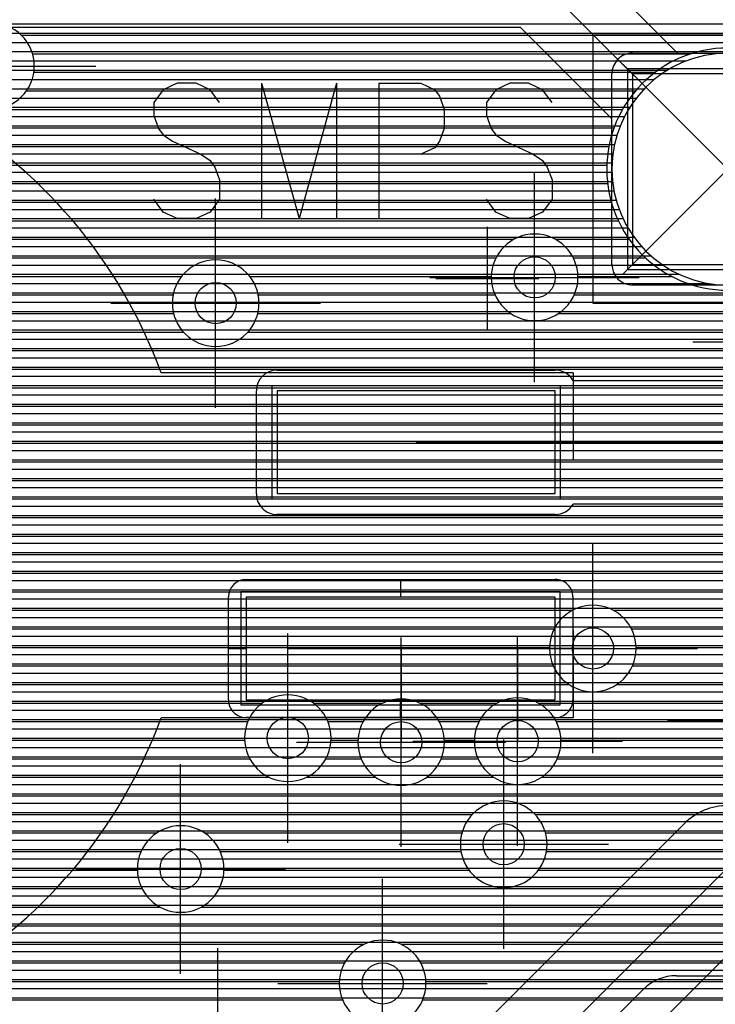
# Model space of a CAD drawing. Extents: x 25 to 291, y 23 to 136.
# Tile 71 of 147: x 67.28 to 74.03, y 66.95 to 76.5. Entities that reach past the tile are written whole.
import ezdxf

# ---------------------------------------------------------------- set-up
doc = ezdxf.new("R2010")
doc.units = 0
doc.layers.get('0').update_dxf_attribs({"linetype": 'CONTINUOUS'})
for name, color, linetype in [('copper_layer_2', 1, 'CONTINUOUS'), ('copper_layer_3', 3, 'CONTINUOUS'), ('copper_layer_bottom', 4, 'CONTINUOUS'), ('copper_layer_top', 5, 'CONTINUOUS'), ('drill_drawing', 6, 'CONTINUOUS'), ('paste_mask_top', 2, 'CONTINUOUS'), ('silkscreen_top', 1, 'CONTINUOUS'), ('solder_mask_bottom', 1, 'CONTINUOUS'), ('solder_mask_top', 1, 'CONTINUOUS')]:
    doc.layers.add(name, color=color, linetype=linetype)

# ---------------------------------------------------------------- blocks, each defined once
blk = doc.blocks.new('D20')
blk.add_circle((0, 0), 0.2)
blk = doc.blocks.new('D163')
blk.add_lwpolyline([(0.92456, 0.92456), (-0.92456, 0.92456), (-0.92456, -0.92456), (0.92456, -0.92456)], close=True)
blk = doc.blocks.new('D399')
blk.add_lwpolyline([(1.4986, 0.49784), (-1.4986, 0.49784), (-1.4986, -0.49784), (1.4986, -0.49784)], close=True)
blk = doc.blocks.new('D629')
blk.add_lwpolyline([(1.34874, 0.49784), (-1.34874, 0.49784), (-1.34874, -0.49784), (1.34874, -0.49784)], close=True)
blk = doc.blocks.new('D446')
blk.add_lwpolyline([(0.97282, 0.97282), (-0.97282, 0.97282), (-0.97282, -0.97282), (0.97282, -0.97282)], close=True)
blk = doc.blocks.new('D650')
blk.add_lwpolyline([(1.39954, 0.54864), (-1.39954, 0.54864), (-1.39954, -0.54864), (1.39954, -0.54864)], close=True)
blk = doc.blocks.new('D651')
blk.add_lwpolyline([(1.5494, 0.54864), (-1.5494, 0.54864), (-1.5494, -0.54864), (1.5494, -0.54864)], close=True)

msp = doc.modelspace()

# ---------------------------------------------------------------- linework, layer by layer
at = {"layer": 'copper_layer_2', "color": 1}
for points in [[(45.800102, 76.459741), (86.050292, 76.459741)], [(45.800102, 76.369825), (86.050292, 76.369825)], [(45.800102, 76.279909), (86.050292, 76.279909)], [(45.800102, 76.189738), (86.050292, 76.189738)], [(45.800102, 76.099822), (73.745491, 76.099822)], [(45.800102, 76.009906), (73.563119, 76.009906)], [(45.800102, 75.919736), (73.436373, 75.919736)], [(45.800102, 75.82982), (73.339091, 75.82982)], [(45.800102, 75.739903), (73.261367, 75.739903)], [(45.800102, 75.649733), (73.198374, 75.649733)], [(45.800102, 75.559817), (73.14732, 75.559817)], [(45.800102, 75.469901), (73.106426, 75.469901)], [(45.800102, 75.379731), (73.074422, 75.379731)], [(45.800102, 75.289815), (73.051054, 75.289815)], [(45.800102, 75.199898), (73.035052, 75.199898)], [(45.800102, 75.109728), (73.02667, 75.109728)], [(45.800102, 75.019812), (73.025654, 75.019812)], [(45.800102, 74.929896), (73.031496, 74.929896)], [(45.800102, 74.839726), (73.044958, 74.839726)], [(45.800102, 74.749809), (73.06604, 74.749809)], [(45.800102, 74.659893), (73.094996, 74.659893)], [(45.800102, 74.569723), (73.132842, 74.569723)], [(45.800102, 74.479807), (73.18034, 74.479807)], [(45.800102, 74.389891), (73.239268, 74.389891)], [(45.800102, 74.299721), (73.311913, 74.299721)], [(45.800102, 74.209804), (73.402083, 74.209804)], [(45.800102, 74.119888), (73.517653, 74.119888)], [(45.800102, 74.029718), (73.676149, 74.029718)], [(45.800102, 73.939802), (73.969012, 73.939802)], [(45.800102, 73.849886), (86.050292, 73.849886)], [(45.800102, 73.759716), (86.050292, 73.759716)], [(45.800102, 73.669799), (86.050292, 73.669799)], [(45.800102, 73.579883), (86.050292, 73.579883)], [(45.800102, 73.489713), (86.050292, 73.489713)], [(45.800102, 73.399797), (86.050292, 73.399797)], [(45.800102, 73.309881), (86.050292, 73.309881)], [(45.800102, 73.21971), (86.050292, 73.21971)], [(45.800102, 73.129794), (86.050292, 73.129794)], [(45.800102, 73.039878), (86.050292, 73.039878)], [(45.800102, 72.949708), (86.050292, 72.949708)], [(45.800102, 72.859792), (86.050292, 72.859792)], [(45.800102, 72.769876), (86.050292, 72.769876)], [(45.800102, 72.679705), (86.050292, 72.679705)], [(45.800102, 72.589789), (86.050292, 72.589789)], [(45.800102, 72.499873), (86.050292, 72.499873)], [(45.800102, 72.409703), (86.050292, 72.409703)], [(45.800102, 72.319787), (86.050292, 72.319787)], [(45.800102, 72.22987), (86.050292, 72.22987)], [(45.800102, 72.1397), (86.050292, 72.1397)], [(45.800102, 72.049784), (86.050292, 72.049784)], [(45.800102, 71.959868), (86.050292, 71.959868)], [(45.800102, 71.869698), (86.050292, 71.869698)], [(45.800102, 71.779782), (86.050292, 71.779782)], [(45.800102, 71.689865), (86.050292, 71.689865)], [(45.800102, 71.599695), (86.050292, 71.599695)], [(45.800102, 71.509779), (86.050292, 71.509779)], [(45.800102, 71.419863), (86.050292, 71.419863)], [(45.800102, 71.329693), (86.050292, 71.329693)], [(45.800102, 71.239776), (86.050292, 71.239776)], [(45.800102, 71.14986), (86.050292, 71.14986)], [(45.800102, 71.05969), (86.050292, 71.05969)], [(45.800102, 70.969774), (86.050292, 70.969774)], [(45.800102, 70.879858), (86.050292, 70.879858)], [(45.800102, 70.789688), (86.050292, 70.789688)], [(45.800102, 70.699771), (86.050292, 70.699771)], [(45.800102, 70.609855), (86.050292, 70.609855)], [(45.800102, 70.519685), (86.050292, 70.519685)], [(45.800102, 70.429769), (86.050292, 70.429769)], [(45.800102, 70.339853), (86.050292, 70.339853)], [(45.800102, 70.249682), (86.050292, 70.249682)], [(45.800102, 70.159766), (86.050292, 70.159766)], [(45.800102, 70.06985), (86.050292, 70.06985)], [(45.800102, 69.97968), (86.050292, 69.97968)], [(45.800102, 69.889764), (86.050292, 69.889764)], [(45.800102, 69.799848), (86.050292, 69.799848)], [(45.800102, 69.709931), (86.050292, 69.709931)], [(45.800102, 69.619761), (86.050292, 69.619761)], [(45.800102, 69.529845), (86.050292, 69.529845)], [(45.800102, 69.439929), (86.050292, 69.439929)], [(45.800102, 69.349759), (86.050292, 69.349759)], [(45.800102, 69.259843), (81.450089, 69.259843)], [(45.800102, 69.169926), (81.329693, 69.169926)], [(45.800102, 69.079756), (81.267717, 69.079756)], [(45.800102, 68.98984), (81.235458, 68.98984)], [(45.800102, 68.899924), (81.225044, 68.899924)], [(45.800102, 68.809754), (81.235458, 68.809754)], [(45.800102, 68.719837), (81.268225, 68.719837)], [(45.800102, 68.629921), (81.330455, 68.629921)], [(45.800102, 68.539751), (81.451359, 68.539751)], [(45.800102, 68.449835), (86.050292, 68.449835)], [(45.800102, 68.359919), (86.050292, 68.359919)], [(45.800102, 68.269749), (86.050292, 68.269749)], [(45.800102, 68.179832), (86.050292, 68.179832)], [(45.800102, 68.089916), (86.050292, 68.089916)], [(45.800102, 67.999746), (86.050292, 67.999746)], [(45.800102, 67.90983), (86.050292, 67.90983)], [(45.800102, 67.819914), (86.050292, 67.819914)], [(45.800102, 67.729743), (86.050292, 67.729743)], [(45.800102, 67.639827), (86.050292, 67.639827)], [(45.800102, 67.549911), (86.050292, 67.549911)], [(45.800102, 67.459741), (86.050292, 67.459741)], [(45.800102, 67.369825), (86.050292, 67.369825)], [(45.800102, 67.279909), (86.050292, 67.279909)], [(45.800102, 67.189738), (86.050292, 67.189738)], [(45.800102, 67.099822), (86.050292, 67.099822)], [(45.800102, 67.009906), (86.050292, 67.009906)]]:
    msp.add_lwpolyline(points, dxfattribs=at)
msp.add_lwpolyline([(75.275083, 75.050038), (75.275083, 75.050038), (75.275083, 75.050038, 1), (73.025146, 75.050038), (73.025146, 75.050038), (73.025146, 75.050038, 1), (75.275083, 75.050038), (75.275083, 75.050038)], format="xyb", dxfattribs=at)
msp.add_lwpolyline([(75.275083, 75.050038), (75.275083, 75.050038), (75.275083, 75.050038, 1), (73.025146, 75.050038), (73.025146, 75.050038), (73.025146, 75.050038, 1), (75.275083, 75.050038), (75.275083, 75.050038)], format="xyb", dxfattribs=at)
at = {"layer": 'copper_layer_3', "color": 3}
for points in [[(67.420117, 76.050038), (67.420117, 76.050038), (67.420117, 76.050038, 1), (66.580391, 76.050038), (66.580391, 76.050038), (66.580391, 76.050038, 1), (67.420117, 76.050038), (67.420117, 76.050038)], [(67.420117, 76.050038), (67.420117, 76.050038), (67.420117, 76.050038, 1), (66.580391, 76.050038), (66.580391, 76.050038), (66.580391, 76.050038, 1), (67.420117, 76.050038), (67.420117, 76.050038)], [(75.325121, 75.050038), (75.325121, 75.050038), (75.325121, 75.050038, 1), (72.975108, 75.050038), (72.975108, 75.050038), (72.975108, 75.050038, 1), (75.325121, 75.050038), (75.325121, 75.050038)], [(75.325121, 75.050038), (75.325121, 75.050038), (75.325121, 75.050038, 1), (72.975108, 75.050038), (72.975108, 75.050038), (72.975108, 75.050038, 1), (75.325121, 75.050038), (75.325121, 75.050038)], [(72.695199, 74.000254), (72.695199, 74.000254), (72.695199, 74.000254, 1), (71.854966, 74.000254), (71.854966, 74.000254), (71.854966, 74.000254, 1), (72.695199, 74.000254), (72.695199, 74.000254)], [(72.695199, 74.000254), (72.695199, 74.000254), (72.695199, 74.000254, 1), (71.854966, 74.000254), (71.854966, 74.000254), (71.854966, 74.000254, 1), (72.695199, 74.000254), (72.695199, 74.000254)], [(69.600203, 73.750064), (69.600203, 73.750064), (69.600203, 73.750064, 1), (68.75997, 73.750064), (68.75997, 73.750064), (68.75997, 73.750064, 1), (69.600203, 73.750064), (69.600203, 73.750064)], [(69.600203, 73.750064), (69.600203, 73.750064), (69.600203, 73.750064, 1), (68.75997, 73.750064), (68.75997, 73.750064), (68.75997, 73.750064, 1), (69.600203, 73.750064), (69.600203, 73.750064)], [(73.260097, 70.400051), (73.260097, 70.400051), (73.260097, 70.400051, 1), (72.420371, 70.400051), (72.420371, 70.400051), (72.420371, 70.400051, 1), (73.260097, 70.400051), (73.260097, 70.400051)], [(73.260097, 70.400051), (73.260097, 70.400051), (73.260097, 70.400051, 1), (72.420371, 70.400051), (72.420371, 70.400051), (72.420371, 70.400051, 1), (73.260097, 70.400051), (73.260097, 70.400051)], [(70.300229, 69.530099), (70.300229, 69.530099), (70.300229, 69.530099, 1), (69.459995, 69.530099), (69.459995, 69.530099), (69.459995, 69.530099, 1), (70.300229, 69.530099), (70.300229, 69.530099)], [(70.300229, 69.530099), (70.300229, 69.530099), (70.300229, 69.530099, 1), (69.459995, 69.530099), (69.459995, 69.530099), (69.459995, 69.530099, 1), (70.300229, 69.530099), (70.300229, 69.530099)], [(71.400051, 69.490221), (71.400051, 69.490221), (71.400051, 69.490221, 1), (70.560325, 69.490221), (70.560325, 69.490221), (70.560325, 69.490221, 1), (71.400051, 69.490221), (71.400051, 69.490221)], [(71.400051, 69.490221), (71.400051, 69.490221), (71.400051, 69.490221, 1), (70.560325, 69.490221), (70.560325, 69.490221), (70.560325, 69.490221, 1), (71.400051, 69.490221), (71.400051, 69.490221)], [(72.530099, 69.500127), (72.530099, 69.500127), (72.530099, 69.500127, 1), (71.690373, 69.500127), (71.690373, 69.500127), (71.690373, 69.500127, 1), (72.530099, 69.500127), (72.530099, 69.500127)], [(72.530099, 69.500127), (72.530099, 69.500127), (72.530099, 69.500127, 1), (71.690373, 69.500127), (71.690373, 69.500127), (71.690373, 69.500127, 1), (72.530099, 69.500127), (72.530099, 69.500127)], [(72.395225, 68.500127), (72.395225, 68.500127), (72.395225, 68.500127, 1), (71.554991, 68.500127), (71.554991, 68.500127), (71.554991, 68.500127, 1), (72.395225, 68.500127), (72.395225, 68.500127)], [(72.395225, 68.500127), (72.395225, 68.500127), (72.395225, 68.500127, 1), (71.554991, 68.500127), (71.554991, 68.500127), (71.554991, 68.500127, 1), (72.395225, 68.500127), (72.395225, 68.500127)], [(69.260097, 68.260097), (69.260097, 68.260097), (69.260097, 68.260097, 1), (68.420371, 68.260097), (68.420371, 68.260097), (68.420371, 68.260097, 1), (69.260097, 68.260097), (69.260097, 68.260097)], [(69.260097, 68.260097), (69.260097, 68.260097), (69.260097, 68.260097, 1), (68.420371, 68.260097), (68.420371, 68.260097), (68.420371, 68.260097, 1), (69.260097, 68.260097), (69.260097, 68.260097)], [(71.220218, 67.150114), (71.220218, 67.150114), (71.220218, 67.150114, 1), (70.379985, 67.150114), (70.379985, 67.150114), (70.379985, 67.150114, 1), (71.220218, 67.150114), (71.220218, 67.150114)], [(71.220218, 67.150114), (71.220218, 67.150114), (71.220218, 67.150114, 1), (70.379985, 67.150114), (70.379985, 67.150114), (70.379985, 67.150114, 1), (71.220218, 67.150114), (71.220218, 67.150114)]]:
    msp.add_lwpolyline(points, format="xyb", dxfattribs=at)
for points in [[(67.294387, 76.349759), (79.737871, 76.349759)], [(67.402845, 76.169926), (73.793752, 76.169926)], [(67.415799, 75.98984), (73.444755, 75.98984)], [(67.344679, 75.809754), (73.253747, 75.809754)], [(61.271781, 75.629921), (73.128016, 75.629921)], [(55.255525, 75.449835), (73.045212, 75.449835)], [(55.264161, 75.269749), (72.995936, 75.269749)], [(55.187452, 75.089916), (72.97587, 75.089916)], [(57.220472, 74.90983), (72.98349, 74.90983)], [(57.352553, 74.729743), (73.019558, 74.729743)], [(57.378969, 74.549911), (73.086868, 74.549911)], [(57.323597, 74.369825), (72.075692, 74.369825)], [(72.474473, 74.369825), (73.192024, 74.369825)], [(57.115062, 74.189738), (71.900432, 74.189738)], [(72.649987, 74.189738), (73.349759, 74.189738)], [(54.744221, 74.009906), (68.85014, 74.009906)], [(69.510287, 74.009906), (71.85522, 74.009906)], [(72.694945, 74.009906), (73.604013, 74.009906)], [(58.939548, 73.82982), (68.767844, 73.82982)], [(69.592583, 73.82982), (71.891288, 73.82982)], [(72.659131, 73.82982), (85.875286, 73.82982)], [(59.114808, 73.649733), (68.772416, 73.649733)], [(69.588011, 73.649733), (72.043434, 73.649733)], [(72.506731, 73.649733), (74.507493, 73.649733)], [(59.16002, 73.469901), (68.867412, 73.469901)], [(69.493015, 73.469901), (74.416053, 73.469901)], [(59.123952, 73.289815), (74.414021, 73.289815)], [(58.971806, 73.109728), (74.499619, 73.109728)], [(50.769114, 72.929896), (78.900686, 72.929896)], [(50.742189, 72.749809), (78.258827, 72.749809)], [(50.609601, 72.569723), (78.13081, 72.569723)], [(49.748285, 72.389891), (78.10668, 72.389891)], [(54.259589, 72.209804), (78.164592, 72.209804)], [(54.449581, 72.029718), (78.261875, 72.029718)], [(54.499619, 71.849886), (78.167132, 71.849886)], [(54.468377, 71.669799), (77.610109, 71.669799)], [(58.590297, 71.489713), (77.463805, 71.489713)], [(58.672593, 71.309881), (77.430531, 71.309881)], [(58.668021, 71.129794), (76.261113, 71.129794)], [(58.572771, 70.949708), (76.149098, 70.949708)], [(56.209296, 70.769876), (72.640843, 70.769876)], [(73.039624, 70.769876), (76.133858, 70.769876)], [(56.24511, 70.589789), (72.465329, 70.589789)], [(73.214884, 70.589789), (76.202184, 70.589789)], [(56.19939, 70.409703), (72.420371, 70.409703)], [(73.260097, 70.409703), (76.487681, 70.409703)], [(56.023368, 70.22987), (72.456185, 70.22987)], [(73.224028, 70.22987), (85.875286, 70.22987)], [(49.713995, 70.049784), (72.608585, 70.049784)], [(73.071882, 70.049784), (74.347473, 70.049784)], [(49.561849, 69.869698), (69.632969, 69.869698)], [(70.127254, 69.869698), (70.80061, 69.869698)], [(71.159766, 69.869698), (71.910846, 69.869698)], [(72.309627, 69.869698), (74.195834, 69.869698)], [(57.728219, 69.689865), (69.491745, 69.689865)], [(70.268733, 69.689865), (70.610617, 69.689865)], [(71.349759, 69.689865), (71.735331, 69.689865)], [(72.484887, 69.689865), (74.160274, 69.689865)], [(57.847854, 69.509779), (69.460503, 69.509779)], [(70.299721, 69.509779), (70.560579, 69.509779)], [(71.399797, 69.509779), (71.690373, 69.509779)], [(72.530099, 69.509779), (74.20574, 69.509779)], [(57.867666, 69.329693), (69.511049, 69.329693)], [(70.249174, 69.329693), (70.591821, 69.329693)], [(71.368301, 69.329693), (71.726187, 69.329693)], [(72.494031, 69.329693), (74.382017, 69.329693)], [(57.804674, 69.14986), (69.702057, 69.14986)], [(70.05842, 69.14986), (70.734061, 69.14986)], [(71.226314, 69.14986), (71.878588, 69.14986)], [(72.341885, 69.14986), (81.118618, 69.14986)], [(57.560071, 68.969774), (81.180594, 68.969774)], [(49.844298, 68.789688), (71.671069, 68.789688)], [(72.279401, 68.789688), (81.188976, 68.789688)], [(49.835408, 68.609855), (68.607569, 68.609855)], [(69.072898, 68.609855), (71.569723, 68.609855)], [(72.380493, 68.609855), (81.281433, 68.609855)], [(49.733553, 68.429769), (68.455931, 68.429769)], [(69.224282, 68.429769), (71.561087, 68.429769)], [(72.389129, 68.429769), (85.875286, 68.429769)], [(58.967742, 68.249682), (68.420371, 68.249682)], [(69.260097, 68.249682), (71.637795, 68.249682)], [(72.312421, 68.249682), (85.875286, 68.249682)], [(59.059436, 68.06985), (68.465837, 68.06985)], [(69.21463, 68.06985), (79.331471, 68.06985)], [(59.061468, 67.889764), (68.642113, 67.889764)], [(69.038354, 67.889764), (79.114046, 67.889764)], [(58.975616, 67.709677), (79.056642, 67.709677)], [(53.823216, 67.529845), (70.620523, 67.529845)], [(70.97968, 67.529845), (79.081026, 67.529845)], [(50.319533, 67.349759), (70.430531, 67.349759)], [(71.169672, 67.349759), (79.20955, 67.349759)], [(50.369571, 67.169926), (70.380493, 67.169926)], [(71.21971, 67.169926), (85.875286, 67.169926)], [(67.102108, 66.98984), (70.411989, 66.98984)], [(71.188214, 66.98984), (85.875286, 66.98984)]]:
    msp.add_lwpolyline(points, dxfattribs=at)
at = {"layer": 'copper_layer_bottom', "color": 4}
for points in [[(46.965202, 76.459741), (77.773432, 76.459741)], [(46.965202, 76.369825), (77.683515, 76.369825)], [(46.965202, 76.279909), (77.593345, 76.279909)], [(46.965202, 76.189738), (77.503429, 76.189738)], [(73.225044, 76.17526), (75.075184, 76.17526)], [(46.965202, 76.099822), (73.068834, 76.099822)], [(46.965202, 76.009906), (73.028194, 76.009906)], [(73.025146, 74.125222), (73.025146, 75.975108)], [(46.965202, 75.919736), (73.025146, 75.919736)], [(46.965202, 75.82982), (73.025146, 75.82982)], [(46.965202, 75.739903), (73.025146, 75.739903)], [(46.965202, 75.649733), (73.025146, 75.649733)], [(46.965202, 75.559817), (73.025146, 75.559817)], [(46.965202, 75.469901), (73.025146, 75.469901)], [(46.965202, 75.379731), (73.025146, 75.379731)], [(46.965202, 75.289815), (73.025146, 75.289815)], [(46.965202, 75.199898), (73.025146, 75.199898)], [(46.965202, 75.109728), (73.025146, 75.109728)], [(46.965202, 75.019812), (73.025146, 75.019812)], [(46.965202, 74.929896), (73.025146, 74.929896)], [(46.965202, 74.839726), (73.025146, 74.839726)], [(46.965202, 74.749809), (73.025146, 74.749809)], [(46.965202, 74.659893), (73.025146, 74.659893)], [(46.965202, 74.569723), (73.025146, 74.569723)], [(46.965202, 74.479807), (73.025146, 74.479807)], [(46.965202, 74.389891), (73.025146, 74.389891)], [(46.965202, 74.299721), (73.025146, 74.299721)], [(46.965202, 74.209804), (73.025146, 74.209804)], [(46.965202, 74.119888), (73.025146, 74.119888)], [(46.965202, 74.029718), (73.049276, 74.029718)], [(46.965202, 73.939802), (73.14986, 73.939802)], [(46.965202, 73.849886), (81.910084, 73.849886)], [(75.075184, 73.92507), (73.225044, 73.92507)], [(46.965202, 73.759716), (81.910084, 73.759716)], [(46.965202, 73.669799), (81.910084, 73.669799)], [(46.965202, 73.579883), (81.910084, 73.579883)], [(46.965202, 73.489713), (81.910084, 73.489713)], [(46.965202, 73.399797), (81.910084, 73.399797)], [(46.965202, 73.309881), (81.910084, 73.309881)], [(46.965202, 73.21971), (81.910084, 73.21971)], [(46.965202, 73.129794), (81.910084, 73.129794)], [(46.965202, 73.039878), (81.910084, 73.039878)], [(46.965202, 72.949708), (81.910084, 72.949708)], [(46.965202, 72.859792), (81.910084, 72.859792)], [(46.965202, 72.769876), (81.910084, 72.769876)], [(46.965202, 72.679705), (81.910084, 72.679705)], [(46.965202, 72.589789), (81.910084, 72.589789)], [(46.965202, 72.499873), (81.910084, 72.499873)], [(46.965202, 72.409703), (81.910084, 72.409703)], [(46.965202, 72.319787), (81.910084, 72.319787)], [(46.965202, 72.22987), (81.910084, 72.22987)], [(46.965202, 72.1397), (81.910084, 72.1397)], [(46.965202, 72.049784), (81.910084, 72.049784)], [(46.965202, 71.959868), (81.910084, 71.959868)], [(46.965202, 71.869698), (81.910084, 71.869698)], [(46.965202, 71.779782), (81.92634, 71.779782)], [(46.965202, 71.689865), (81.97714, 71.689865)], [(46.965202, 71.599695), (82.065278, 71.599695)], [(46.965202, 71.509779), (82.155448, 71.509779)], [(46.965202, 71.419863), (82.245364, 71.419863)], [(46.965202, 71.329693), (82.335281, 71.329693)], [(46.965202, 71.239776), (82.410211, 71.239776)], [(46.965202, 71.14986), (82.410211, 71.14986)], [(46.965202, 71.05969), (82.410211, 71.05969)], [(46.965202, 70.969774), (82.410211, 70.969774)], [(46.965202, 70.879858), (82.410211, 70.879858)], [(46.965202, 70.789688), (82.410211, 70.789688)], [(46.965202, 70.699771), (82.410211, 70.699771)], [(46.965202, 70.609855), (82.410211, 70.609855)], [(46.965202, 70.519685), (82.410211, 70.519685)], [(46.965202, 70.429769), (82.410211, 70.429769)], [(46.965202, 70.339853), (82.410211, 70.339853)], [(46.965202, 70.249682), (82.410211, 70.249682)], [(46.965202, 70.159766), (82.410211, 70.159766)], [(46.965202, 70.06985), (82.410211, 70.06985)], [(46.965202, 69.97968), (82.410211, 69.97968)], [(46.965202, 69.889764), (82.410211, 69.889764)], [(46.965202, 69.799848), (82.410211, 69.799848)], [(46.965202, 69.709931), (82.410211, 69.709931)], [(46.965202, 69.619761), (82.410211, 69.619761)], [(46.965202, 69.529845), (82.410211, 69.529845)], [(46.965202, 69.439929), (82.410211, 69.439929)], [(46.965202, 69.349759), (81.607823, 69.349759)], [(46.965202, 69.259843), (78.491745, 69.259843)], [(46.965202, 69.169926), (78.383541, 69.169926)], [(73.650241, 67.225044), (76.438659, 67.225044), (78.406909, 69.193294)], [(46.965202, 69.079756), (78.293371, 69.079756)], [(46.965202, 68.98984), (78.203454, 68.98984)], [(46.965202, 68.899924), (78.113538, 68.899924)], [(46.965202, 68.809754), (78.023368, 68.809754)], [(46.965202, 68.719837), (77.933452, 68.719837)], [(46.965202, 68.629921), (77.843536, 68.629921)], [(46.965202, 68.539751), (77.753366, 68.539751)], [(46.965202, 68.449835), (77.663449, 68.449835)], [(46.965202, 68.359919), (77.573533, 68.359919)], [(46.965202, 68.269749), (77.483363, 68.269749)], [(46.965202, 68.179832), (77.393447, 68.179832)], [(46.965202, 68.089916), (77.303531, 68.089916)], [(46.965202, 67.999746), (77.21336, 67.999746)], [(46.965202, 67.90983), (77.123444, 67.90983)], [(46.965202, 67.819914), (77.033528, 67.819914)], [(46.965202, 67.729743), (76.943358, 67.729743)], [(46.965202, 67.639827), (76.853442, 67.639827)], [(46.965202, 67.549911), (76.763526, 67.549911)], [(46.965202, 67.459741), (76.673355, 67.459741)], [(46.965202, 67.369825), (76.583439, 67.369825)], [(46.965202, 67.279909), (76.493523, 67.279909)], [(46.965202, 67.189738), (73.475235, 67.189738)], [(46.965202, 67.099822), (73.338583, 67.099822)], [(69.915418, 63.676911), (73.331979, 67.093218)], [(46.965202, 67.009906), (73.248412, 67.009906)]]:
    msp.add_lwpolyline(points, dxfattribs=at)
for points in [[(73.225044, 76.17526), (73.225044, 76.17526), (73.225044, 76.17526, 0.415111), (73.025146, 75.975108), (73.025146, 75.975108)], [(73.025146, 74.125222), (73.025146, 74.125222), (73.025146, 74.125222, 0.413315), (73.225044, 73.92507), (73.225044, 73.92507)], [(73.650241, 67.225044), (73.650241, 67.225044), (73.650241, 67.225044, 0.198793), (73.331979, 67.093218), (73.331979, 67.093218)]]:
    msp.add_lwpolyline(points, format="xyb", dxfattribs=at)
at = {"layer": 'copper_layer_top', "color": 5}
for points in [[(72.643383, 77.193294), (73.661671, 76.17526), (75.075184, 76.17526)], [(54.835154, 63.325121), (54.835154, 71.050038), (60.660147, 76.875032), (72.325121, 76.875032), (74.150114, 75.050038)], [(73.025146, 74.125222), (73.025146, 75.538735), (72.138684, 76.425197), (60.846584, 76.425197), (55.285243, 70.863856)], [(73.376937, 76.459741), (81.77521, 76.459741)], [(60.791212, 76.369825), (72.194056, 76.369825)], [(73.466853, 76.369825), (81.77521, 76.369825)], [(60.701295, 76.279909), (72.283973, 76.279909)], [(73.556769, 76.279909), (81.77521, 76.279909)], [(60.611125, 76.189738), (72.374143, 76.189738)], [(73.646939, 76.189738), (81.77521, 76.189738)], [(60.521209, 76.099822), (72.464059, 76.099822)], [(60.431293, 76.009906), (72.553975, 76.009906)], [(60.341123, 75.919736), (72.644145, 75.919736)], [(60.251207, 75.82982), (72.734061, 75.82982)], [(60.16129, 75.739903), (72.823978, 75.739903)], [(59.981204, 75.559817), (73.004064, 75.559817)], [(60.07112, 75.649733), (72.914148, 75.649733)], [(59.891288, 75.469901), (73.025146, 75.469901)], [(59.801118, 75.379731), (73.025146, 75.379731)], [(59.711201, 75.289815), (73.025146, 75.289815)], [(59.621285, 75.199898), (73.025146, 75.199898)], [(59.531115, 75.109728), (73.025146, 75.109728)], [(59.441199, 75.019812), (73.025146, 75.019812)], [(71.125222, 72.400051), (76.250191, 72.400051), (76.450089, 72.600203), (77.150114, 73.300229), (77.550165, 73.300229), (79.230124, 74.980188), (79.230124, 75.050038), (80.251969, 74.028448)], [(59.351283, 74.929896), (73.025146, 74.929896)], [(59.261113, 74.839726), (73.025146, 74.839726)], [(59.171196, 74.749809), (73.025146, 74.749809)], [(59.08128, 74.659893), (73.025146, 74.659893)], [(58.99111, 74.569723), (73.025146, 74.569723)], [(58.901194, 74.479807), (73.025146, 74.479807)], [(58.811278, 74.389891), (73.025146, 74.389891)], [(58.721107, 74.299721), (73.025146, 74.299721)], [(58.631191, 74.209804), (73.025146, 74.209804)], [(58.541275, 74.119888), (73.025146, 74.119888)], [(58.361189, 73.939802), (73.14986, 73.939802)], [(58.451105, 74.029718), (73.049276, 74.029718)], [(61.950216, 63.325121), (61.950216, 64.750064), (62.900178, 65.700025), (71.575057, 65.700025), (74.150114, 68.275083), (76.600203, 68.275083), (80.251969, 71.926848), (80.251969, 74.028448)], [(58.271273, 73.849886), (76.909576, 73.849886)], [(75.075184, 73.92507), (73.225044, 73.92507)], [(58.181102, 73.759716), (76.764542, 73.759716)], [(58.091186, 73.669799), (76.671323, 73.669799)], [(72.648463, 73.000254), (76.001524, 73.000254), (76.025908, 73.024384), (76.725933, 73.724409)], [(58.00127, 73.579883), (76.581407, 73.579883)], [(57.9111, 73.489713), (76.491237, 73.489713)], [(57.821184, 73.399797), (76.401321, 73.399797)], [(57.731267, 73.309881), (76.311405, 73.309881)], [(57.641097, 73.21971), (76.221234, 73.21971)], [(57.551181, 73.129794), (76.131318, 73.129794)], [(69.77521, 73.100076), (72.475235, 73.100076)], [(57.461265, 73.039878), (69.631953, 73.039878)], [(72.618237, 73.039878), (76.041402, 73.039878)], [(57.371095, 72.949708), (69.581407, 72.949708)], [(69.575057, 71.900178), (69.575057, 72.900178)], [(57.281179, 72.859792), (69.575057, 72.859792)], [(57.191262, 72.769876), (69.575057, 72.769876)], [(57.101092, 72.679705), (69.575057, 72.679705)], [(57.011176, 72.589789), (69.575057, 72.589789)], [(56.83109, 72.409703), (69.575057, 72.409703)], [(56.92126, 72.499873), (69.575057, 72.499873)], [(56.741173, 72.319787), (69.575057, 72.319787)], [(56.651257, 72.22987), (69.575057, 72.22987)], [(56.561087, 72.1397), (69.575057, 72.1397)], [(56.471171, 72.049784), (69.575057, 72.049784)], [(56.381255, 71.959868), (69.575057, 71.959868)], [(56.291085, 71.869698), (69.577343, 71.869698)], [(56.201168, 71.779782), (69.615443, 71.779782)], [(72.635001, 71.779782), (75.93015, 71.779782)], [(75.93015, 71.780036), (75.93015, 71.800102), (72.648463, 71.800102)], [(56.111252, 71.689865), (75.95174, 71.689865)], [(72.475235, 71.700025), (69.77521, 71.700025)], [(56.021082, 71.599695), (76.043688, 71.599695)], [(55.931166, 71.509779), (78.986284, 71.509779)], [(55.84125, 71.419863), (78.896368, 71.419863)], [(55.75108, 71.329693), (78.806198, 71.329693)], [(55.661163, 71.239776), (78.716281, 71.239776)], [(55.571247, 71.14986), (78.626365, 71.14986)], [(69.475235, 71.070104), (72.475235, 71.070104)], [(70.975108, 71.070104), (70.975108, 70.900178)], [(55.481077, 71.05969), (69.416815, 71.05969)], [(72.533401, 71.05969), (78.536195, 71.05969)], [(55.301245, 70.879858), (69.305055, 70.879858)], [(55.391161, 70.969774), (69.320041, 70.969774)], [(69.305055, 69.900178), (69.305055, 70.900178)], [(72.630175, 70.969774), (78.446279, 70.969774)], [(72.645161, 70.900178), (72.645161, 69.900178)], [(72.645161, 70.879858), (78.356363, 70.879858)], [(55.285243, 70.789688), (69.305055, 70.789688)], [(72.645161, 70.789688), (78.266193, 70.789688)], [(55.285243, 70.699771), (69.305055, 70.699771)], [(72.645161, 70.699771), (78.176276, 70.699771)], [(55.285243, 70.609855), (69.305055, 70.609855)], [(72.645161, 70.609855), (78.08636, 70.609855)], [(55.285243, 70.519685), (69.305055, 70.519685)], [(72.645161, 70.519685), (77.99619, 70.519685)], [(55.285243, 70.429769), (69.305055, 70.429769)], [(72.645161, 70.429769), (77.906274, 70.429769)], [(55.285243, 70.339853), (69.305055, 70.339853)], [(69.305055, 70.400051), (69.475235, 70.400051)], [(69.880112, 69.530099), (69.880112, 70.400051), (70.975108, 70.400051)], [(70.975108, 70.400051), (70.980188, 70.400051), (70.980188, 69.490221)], [(72.840234, 70.400051), (70.975108, 70.400051), (72.110236, 70.400051), (72.110236, 69.500127)], [(72.645161, 70.400051), (72.475235, 70.400051)], [(72.645161, 70.339853), (77.816358, 70.339853)], [(55.285243, 70.249682), (69.305055, 70.249682)], [(72.645161, 70.249682), (77.726187, 70.249682)], [(55.285243, 70.159766), (69.305055, 70.159766)], [(72.645161, 70.159766), (77.636271, 70.159766)], [(55.285243, 70.06985), (69.305055, 70.06985)], [(72.645161, 70.06985), (77.546355, 70.06985)], [(55.285243, 69.97968), (69.305055, 69.97968)], [(72.645161, 69.97968), (77.456185, 69.97968)], [(55.285243, 69.889764), (69.305563, 69.889764)], [(70.975108, 69.730251), (70.975108, 69.900178)], [(72.644907, 69.889764), (77.366269, 69.889764)], [(55.285243, 69.799848), (69.337821, 69.799848)], [(72.612395, 69.799848), (77.276353, 69.799848)], [(55.285243, 69.709931), (77.186182, 69.709931)], [(72.475235, 69.730251), (69.475235, 69.730251)], [(55.285243, 69.619761), (77.096266, 69.619761)], [(55.285243, 69.529845), (77.00635, 69.529845)], [(55.285243, 69.439929), (76.91618, 69.439929)], [(55.285243, 69.349759), (76.826264, 69.349759)], [(55.285243, 69.259843), (76.736347, 69.259843)], [(55.285243, 69.169926), (76.646177, 69.169926)], [(55.285243, 69.079756), (76.556261, 69.079756)], [(55.285243, 68.98984), (76.466345, 68.98984)], [(55.285243, 68.899924), (76.376175, 68.899924)], [(55.285243, 68.809754), (73.877826, 68.809754)], [(55.285243, 68.719837), (73.747269, 68.719837)], [(62.900178, 66.300229), (71.326645, 66.300229), (73.725933, 68.699517)], [(55.285243, 68.629921), (73.656337, 68.629921)], [(55.285243, 68.539751), (73.566167, 68.539751)], [(55.285243, 68.449835), (73.476251, 68.449835)], [(55.285243, 68.359919), (73.386335, 68.359919)], [(55.285243, 68.269749), (73.296165, 68.269749)], [(55.285243, 68.179832), (73.206248, 68.179832)], [(55.285243, 68.089916), (73.116332, 68.089916)], [(55.285243, 67.999746), (73.026162, 67.999746)], [(55.285243, 67.90983), (72.936246, 67.90983)], [(55.285243, 67.819914), (72.84633, 67.819914)], [(55.285243, 67.729743), (72.75616, 67.729743)], [(55.285243, 67.639827), (72.666243, 67.639827)], [(76.600203, 67.675133), (74.398781, 67.675133), (71.999492, 65.275845)], [(55.285243, 67.549911), (72.576327, 67.549911)], [(55.285243, 67.459741), (72.486157, 67.459741)], [(55.285243, 67.369825), (72.396241, 67.369825)], [(55.285243, 67.279909), (72.306325, 67.279909)], [(74.003302, 67.279909), (86.050292, 67.279909)], [(55.285243, 67.189738), (72.216154, 67.189738)], [(73.913386, 67.189738), (86.050292, 67.189738)], [(55.285243, 67.099822), (72.126238, 67.099822)], [(73.82347, 67.099822), (86.050292, 67.099822)], [(55.285243, 67.009906), (72.036322, 67.009906)], [(73.733299, 67.009906), (86.050292, 67.009906)]]:
    msp.add_lwpolyline(points, dxfattribs=at)
for points in [[(73.025146, 74.125222), (73.025146, 74.125222), (73.025146, 74.125222, 0.413315), (73.225044, 73.92507), (73.225044, 73.92507)], [(69.77521, 73.100076), (69.77521, 73.100076), (69.77521, 73.100076, 0.413315), (69.575057, 72.900178), (69.575057, 72.900178)], [(72.648463, 73.000254), (72.648463, 73.000254), (72.648463, 73.000254, 0.268676), (72.475235, 73.100076), (72.475235, 73.100076)], [(69.575057, 71.900178), (69.575057, 71.900178), (69.575057, 71.900178, 0.414214), (69.77521, 71.700025), (69.77521, 71.700025)], [(72.475235, 71.700025), (72.475235, 71.700025), (72.475235, 71.700025, 0.268347), (72.648463, 71.800102), (72.648463, 71.800102)], [(69.475235, 71.070104), (69.475235, 71.070104), (69.475235, 71.070104, 0.413157), (69.305055, 70.900178), (69.305055, 70.900178)], [(72.645161, 70.900178), (72.645161, 70.900178), (72.645161, 70.900178, 0.414214), (72.475235, 71.070104), (72.475235, 71.070104)], [(69.305055, 69.900178), (69.305055, 69.900178), (69.305055, 69.900178, 0.415269), (69.475235, 69.730251), (69.475235, 69.730251)], [(72.475235, 69.730251), (72.475235, 69.730251), (72.475235, 69.730251, 0.414214), (72.645161, 69.900178), (72.645161, 69.900178)], [(74.150114, 68.875032), (74.150114, 68.875032), (74.150114, 68.875032, 0.198589), (73.725933, 68.699517), (73.725933, 68.699517)]]:
    msp.add_lwpolyline(points, format="xyb", dxfattribs=at)
at = {"layer": 'drill_drawing', "color": 6}
for points in [[(65.984252, 76.050038), (68.016256, 76.050038)], [(73.134112, 74.034036), (75.166116, 76.06604)], [(73.134112, 76.06604), (75.166116, 74.034036)], [(72.275083, 72.984252), (72.275083, 75.016256)], [(69.180086, 72.734061), (69.180086, 74.766066)], [(71.259081, 74.000254), (73.291085, 74.000254)], [(68.164084, 73.750064), (70.196088, 73.750064)], [(73.809246, 73.375159), (75.84125, 73.375159)], [(72.840234, 69.384049), (72.840234, 71.416053)], [(69.880112, 68.514097), (69.880112, 70.546101)], [(70.980188, 68.474219), (70.980188, 70.506223)], [(72.110236, 68.484125), (72.110236, 70.516129)], [(71.824232, 70.400051), (73.856236, 70.400051)], [(73.564135, 69.700025), (75.596139, 69.700025)], [(68.86411, 69.530099), (70.896114, 69.530099)], [(69.964186, 69.490221), (71.99619, 69.490221)], [(71.094234, 69.500127), (73.126238, 69.500127)], [(71.975108, 67.484125), (71.975108, 69.516129)], [(68.840234, 67.244094), (68.840234, 69.276099)], [(70.959106, 68.500127), (72.99111, 68.500127)], [(67.824232, 68.260097), (69.856236, 68.260097)], [(70.800102, 66.134112), (70.800102, 68.166116)], [(69.200152, 65.459233), (69.200152, 67.491237)], [(69.7841, 67.150114), (71.816104, 67.150114)]]:
    msp.add_lwpolyline(points, dxfattribs=at)
at = {"layer": 'silkscreen_top', "color": 1}
for points in [[(72.840234, 73.750064), (80.540259, 73.750064), (80.540259, 76.350267), (72.840234, 76.350267), (72.840234, 73.750064)], [(69.216408, 75.695199), (69.125476, 75.820168), (68.989332, 75.882652), (68.807468, 75.882652), (68.671069, 75.820168), (68.580137, 75.695199), (68.580137, 75.570231), (68.625603, 75.445263), (68.671069, 75.382525), (68.762002, 75.320041), (69.034798, 75.195072), (69.125476, 75.132588), (69.170942, 75.070104), (69.216408, 74.945136), (69.216408, 74.757684), (69.125476, 74.632715), (68.989332, 74.570231), (68.807468, 74.570231), (68.671069, 74.632715), (68.580137, 74.757684)], [(69.625603, 75.882652), (69.625603, 74.570231)], [(69.625603, 75.882652), (69.989332, 74.570231)], [(70.352807, 75.882652), (69.989332, 74.570231)], [(70.352807, 75.882652), (70.352807, 74.570231)], [(70.762002, 75.882652), (70.762002, 74.570231)], [(70.762002, 75.882652), (71.170942, 75.882652), (71.307341, 75.820168), (71.352807, 75.757684), (71.398273, 75.632715), (71.398273, 75.445263), (71.352807, 75.320041), (71.307341, 75.257557), (71.170942, 75.195072), (70.762002, 75.195072)], [(72.443739, 75.695199), (72.352807, 75.820168), (72.216408, 75.882652), (72.034798, 75.882652), (71.8984, 75.820168), (71.807468, 75.695199), (71.807468, 75.570231), (71.852934, 75.445263), (71.8984, 75.382525), (71.989332, 75.320041), (72.261875, 75.195072), (72.352807, 75.132588), (72.398273, 75.070104), (72.443739, 74.945136), (72.443739, 74.757684), (72.352807, 74.632715), (72.216408, 74.570231), (72.034798, 74.570231), (71.8984, 74.632715), (71.807468, 74.757684)], [(71.815088, 74.490221), (71.815088, 73.490221)], [(71.315215, 73.990094), (72.315215, 73.990094)], [(72.650241, 73.075184), (68.650241, 73.075184)], [(72.650241, 73.075184), (72.650241, 72.225044)], [(72.650241, 70.575057), (72.650241, 69.725171), (68.650241, 69.725171)]]:
    msp.add_lwpolyline(points, dxfattribs=at)
msp.add_lwpolyline([(68.650241, 73.07493), (68.650241, 73.07493), (68.650241, 73.07493, 5.642632), (68.650241, 69.725425), (68.650241, 69.725425)], format="xyb", dxfattribs=at)

# ---------------------------------------------------------------- block references
at = {"layer": 'copper_layer_2'}
for p in [(72.275083, 74.000254), (69.180086, 73.750064), (72.840234, 70.400051), (69.880112, 69.530099), (70.980188, 69.490221), (72.110236, 69.500127), (71.975108, 68.500127), (68.840234, 68.260097), (70.800102, 67.150114)]:
    msp.add_blockref('D20', p, dxfattribs=at)
at = {"layer": 'copper_layer_bottom'}
for name, p in [('D163', (74.150114, 75.050038)), ('D20', (72.275083, 74.000254)), ('D20', (69.180086, 73.750064)), ('D20', (72.840234, 70.400051)), ('D20', (69.880112, 69.530099)), ('D20', (70.980188, 69.490221)), ('D20', (72.110236, 69.500127)), ('D20', (71.975108, 68.500127)), ('D20', (68.840234, 68.260097)), ('D20', (70.800102, 67.150114))]:
    msp.add_blockref(name, p, dxfattribs=at)
at = {"layer": 'copper_layer_top'}
for name, p in [('D163', (74.150114, 75.050038)), ('D20', (72.275083, 74.000254)), ('D20', (69.180086, 73.750064)), ('D629', (71.125222, 72.400051)), ('D399', (70.975108, 70.400051)), ('D20', (72.840234, 70.400051)), ('D20', (69.880112, 69.530099)), ('D20', (70.980188, 69.490221)), ('D20', (72.110236, 69.500127)), ('D20', (71.975108, 68.500127)), ('D20', (68.840234, 68.260097)), ('D20', (70.800102, 67.150114))]:
    msp.add_blockref(name, p, dxfattribs=at)
at = {"layer": 'paste_mask_top'}
for name, p in [('D629', (71.125222, 72.400051)), ('D399', (70.975108, 70.400051))]:
    msp.add_blockref(name, p, dxfattribs=at)
at = {"layer": 'solder_mask_bottom'}
msp.add_blockref('D446', (74.150114, 75.050038), dxfattribs=at)
at = {"layer": 'solder_mask_top'}
for name, p in [('D446', (74.150114, 75.050038)), ('D650', (71.125222, 72.400051)), ('D651', (70.975108, 70.400051))]:
    msp.add_blockref(name, p, dxfattribs=at)

doc.saveas('drawing.dxf')
